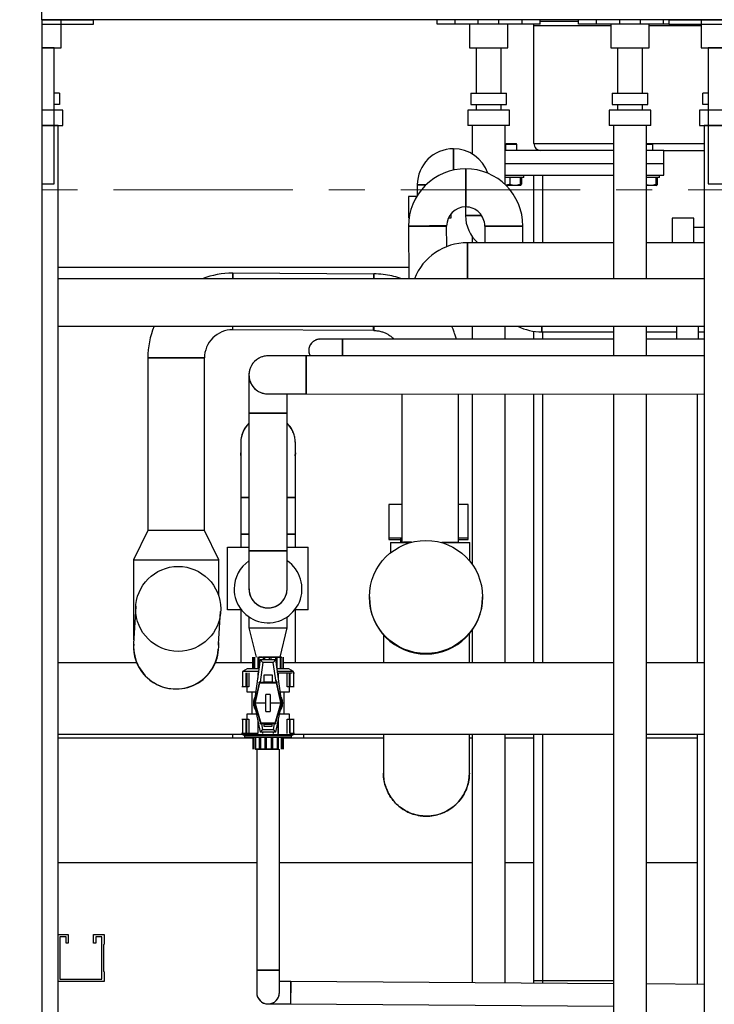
# Model space of a CAD drawing. Header units: millimetres. Extents: x 0 to 841, y 0 to 594.
# Tile 35 of 256: x 29 to 54, y 530 to 565. Entities that reach past the tile are written whole.
import ezdxf

# ---------------------------------------------------------------- set-up
doc = ezdxf.new("R2010")
doc.units = ezdxf.units.MM
doc.linetypes.add('CENTER', pattern=[10.16, 6.35, -1.27, 1.27, -1.27])
doc.layers.add('TRAIT-FORT', color=4, linetype='Continuous', lineweight=25)

msp = doc.modelspace()

# ---------------------------------------------------------------- linework, layer by layer
at = {"color": 7, "linetype": 'CENTER', "lineweight": 18}
msp.add_line((191.251, 559.269), (12.691, 559.269), dxfattribs=at)
at = {"layer": 'TRAIT-FORT', "color": 4, "linetype": 'Continuous', "lineweight": 25}
for p, q in [((29.971, 565.289), (29.971, 567.289)), ((53.971, 565.289), (29.971, 565.289)), ((29.971, 565.289), (29.971, 564.289)), ((30.651, 565.289), (29.971, 565.289)), ((29.971, 565.289), (29.971, 565.129)), ((29.971, 565.289), (31.797, 565.289)), ((29.971, 565.129), (31.797, 565.129)), ((30.651, 564.289), (30.651, 565.289)), ((31.797, 565.129), (31.797, 565.289)), ((43.945, 565.129), (43.945, 565.289)), ((44.585, 565.129), (43.945, 565.129)), ((44.585, 565.129), (44.585, 565.289)), ((45.405, 565.129), (44.585, 565.129)), ((45.091, 565.129), (45.091, 564.289)), ((45.405, 565.129), (45.405, 565.289)), ((46.137, 565.129), (45.405, 565.129)), ((46.137, 565.129), (46.137, 565.289)), ((46.957, 565.129), (46.137, 565.129)), ((46.451, 564.289), (46.451, 565.129)), ((46.957, 565.129), (46.957, 565.289)), ((47.597, 565.129), (46.957, 565.129)), ((47.371, 565.069), (47.371, 565.129)), ((50.091, 565.069), (47.371, 565.069)), ((47.371, 560.909), (47.371, 565.069)), ((47.597, 565.129), (47.597, 565.289)), ((48.945, 565.229), (47.597, 565.229)), ((48.945, 565.129), (48.945, 565.289)), ((49.585, 565.129), (48.945, 565.129)), ((49.585, 565.129), (49.585, 565.289)), ((50.405, 565.129), (49.585, 565.129)), ((50.091, 565.129), (50.091, 564.289)), ((50.405, 565.129), (50.405, 565.289)), ((51.137, 565.129), (50.405, 565.129)), ((51.137, 565.129), (51.137, 565.289)), ((51.957, 565.129), (51.137, 565.129)), ((51.451, 564.289), (51.451, 565.129)), ((53.291, 565.069), (51.451, 565.069)), ((51.957, 565.129), (51.957, 565.289)), ((52.145, 565.129), (51.957, 565.129)), ((52.145, 565.289), (55.797, 565.289)), ((52.145, 565.289), (52.145, 565.129)), ((52.145, 565.129), (55.797, 565.129)), ((53.291, 565.289), (53.291, 564.289)), ((54.651, 565.289), (53.291, 565.289)), ((29.971, 564.289), (30.651, 564.289)), ((30.411, 564.289), (29.971, 564.289)), ((29.971, 564.289), (29.971, 559.489)), ((30.411, 559.489), (30.411, 564.289)), ((45.091, 564.289), (46.451, 564.289)), ((45.331, 564.289), (45.331, 562.693)), ((46.211, 562.693), (46.211, 564.289)), ((50.091, 564.289), (51.451, 564.289)), ((50.331, 564.289), (50.331, 562.693)), ((51.211, 562.693), (51.211, 564.289)), ((53.291, 564.289), (54.651, 564.289)), ((53.531, 564.289), (53.531, 559.489)), ((54.411, 564.289), (53.531, 564.289)), ((30.411, 562.293), (30.411, 562.693)), ((30.601, 562.693), (30.411, 562.693)), ((30.601, 562.693), (30.601, 562.293)), ((45.141, 562.693), (45.141, 562.293)), ((45.141, 562.693), (46.401, 562.693)), ((46.401, 562.293), (46.401, 562.693)), ((50.141, 562.693), (50.141, 562.293)), ((50.141, 562.693), (51.401, 562.693)), ((51.401, 562.293), (51.401, 562.693)), ((53.341, 562.293), (53.341, 562.693)), ((53.531, 562.693), (53.341, 562.693)), ((53.531, 562.693), (53.531, 562.293)), ((30.601, 562.293), (30.411, 562.293)), ((45.141, 562.293), (46.401, 562.293)), ((45.331, 562.293), (45.331, 562.093)), ((46.211, 562.093), (46.211, 562.293)), ((50.141, 562.293), (51.401, 562.293)), ((50.331, 562.293), (50.331, 562.093)), ((51.211, 562.093), (51.211, 562.293)), ((53.531, 562.293), (53.341, 562.293)), ((29.971, 562.093), (29.971, 561.553)), ((30.711, 562.093), (29.971, 562.093)), ((30.711, 561.553), (30.711, 562.093)), ((45.031, 562.093), (45.031, 561.553)), ((46.511, 562.093), (45.031, 562.093)), ((46.511, 561.553), (46.511, 562.093)), ((50.031, 562.093), (50.031, 561.553)), ((51.511, 562.093), (50.031, 562.093)), ((51.511, 561.553), (51.511, 562.093)), ((53.231, 562.093), (53.231, 561.553)), ((54.711, 562.093), (53.231, 562.093)), ((29.971, 561.553), (30.711, 561.553)), ((29.971, 561.553), (29.971, 527.493)), ((30.551, 561.553), (29.971, 561.553)), ((30.551, 527.493), (30.551, 561.553)), ((46.511, 561.553), (45.031, 561.553)), ((45.191, 561.553), (45.191, 560.542)), ((46.351, 559.463), (46.351, 561.553)), ((51.511, 561.553), (50.031, 561.553)), ((50.191, 561.553), (50.191, 556.129)), ((51.351, 556.129), (51.351, 561.553)), ((53.231, 561.553), (54.711, 561.553)), ((53.391, 561.553), (53.391, 527.493)), ((54.551, 561.553), (53.391, 561.553)), ((46.399, 560.909), (46.371, 560.881)), ((46.399, 560.909), (46.371, 560.881)), ((46.371, 560.881), (46.371, 560.669)), ((46.371, 560.881), (46.371, 560.669)), ((46.771, 560.881), (46.371, 560.881)), ((46.399, 560.909), (46.743, 560.909)), ((46.771, 560.881), (46.743, 560.909)), ((46.771, 560.881), (46.743, 560.909)), ((46.771, 560.669), (46.771, 560.881)), ((46.771, 560.669), (46.771, 560.881)), ((47.371, 560.909), (50.191, 560.909)), ((51.351, 560.909), (51.543, 560.909)), ((51.571, 560.881), (51.351, 560.881)), ((51.571, 560.881), (51.543, 560.909)), ((51.571, 560.881), (51.543, 560.909)), ((51.543, 560.909), (53.391, 560.909)), ((51.571, 560.669), (51.571, 560.881)), ((51.571, 560.669), (51.571, 560.881)), ((44.527, 560.727), (44.527, 560.301)), ((44.527, 559.965), (44.527, 560.727)), ((50.191, 560.669), (46.351, 560.669)), ((51.971, 560.669), (51.351, 560.669)), ((51.971, 560.189), (51.971, 560.669)), ((51.971, 560.669), (53.391, 560.669)), ((44.527, 560.301), (44.527, 559.965)), ((50.191, 560.189), (46.351, 560.189)), ((51.971, 560.189), (51.351, 560.189)), ((51.971, 559.789), (51.971, 560.189)), ((44.96, 560.017), (44.96, 559.343)), ((44.96, 558.669), (44.96, 560.017)), ((46.351, 559.789), (50.191, 559.789)), ((47.011, 559.709), (47.011, 559.789)), ((47.011, 559.709), (47.011, 559.789)), ((47.371, 557.403), (47.371, 559.789)), ((47.691, 557.403), (47.691, 559.789)), ((51.351, 559.789), (51.971, 559.789)), ((51.811, 559.709), (51.811, 559.789)), ((51.811, 559.709), (51.811, 559.789)), ((29.971, 559.489), (30.411, 559.489)), ((43.246, 559.449), (43.246, 559.068)), ((43.554, 559.449), (43.246, 559.449)), ((43.25, 559.449), (43.556, 559.449)), ((44.954, 559.449), (44.96, 559.449)), ((47.011, 559.709), (46.351, 559.709)), ((46.894, 559.429), (46.385, 559.429)), ((46.522, 559.709), (46.522, 559.47)), ((46.884, 559.709), (46.884, 559.47)), ((46.894, 559.429), (46.913, 559.441)), ((46.894, 559.429), (46.913, 559.441)), ((46.932, 559.709), (46.932, 559.47)), ((51.811, 559.709), (51.351, 559.709)), ((51.694, 559.429), (51.351, 559.429)), ((51.684, 559.709), (51.684, 559.47)), ((51.694, 559.429), (51.713, 559.441)), ((51.694, 559.429), (51.713, 559.441)), ((51.732, 559.709), (51.732, 559.47)), ((53.531, 559.489), (54.411, 559.489)), ((44.96, 559.343), (44.96, 558.669)), ((42.934, 559.037), (42.934, 558.279)), ((43.227, 559.037), (42.934, 559.037)), ((44.451, 558.279), (44.451, 558.437)), ((44.954, 558.666), (44.954, 558.363)), ((42.934, 558.279), (42.958, 558.279)), ((44.348, 558.279), (44.451, 558.279)), ((45.521, 558.363), (44.954, 558.363)), ((44.954, 558.363), (45.524, 558.363)), ((53.023, 558.27), (52.265, 558.27)), ((52.265, 558.27), (52.265, 557.403)), ((53.023, 557.403), (53.023, 558.27)), ((42.938, 557.995), (44.286, 557.995)), ((42.938, 557.992), (42.947, 556.129)), ((43.246, 557.995), (43.246, 557.994)), ((44.289, 557.266), (44.286, 557.997)), ((45.634, 557.995), (45.634, 557.403)), ((46.982, 557.995), (45.634, 557.995)), ((45.634, 557.995), (46.982, 557.995)), ((46.982, 557.403), (46.982, 557.995)), ((53.391, 557.937), (53.023, 557.937)), ((50.191, 557.403), (45.022, 557.403)), ((45.022, 556.129), (45.022, 557.403)), ((45.022, 557.403), (45.022, 556.129)), ((45.191, 557.622), (45.191, 557.403)), ((53.391, 557.403), (51.351, 557.403)), ((42.945, 556.529), (30.551, 556.529)), ((36.722, 556.129), (36.722, 556.329)), ((41.712, 556.294), (36.728, 556.322)), ((41.706, 556.301), (41.706, 556.129)), ((53.391, 556.129), (30.551, 556.129)), ((30.551, 554.449), (53.391, 554.449)), ((36.717, 554.336), (41.701, 554.308)), ((36.722, 554.329), (36.722, 554.449)), ((41.706, 554.449), (41.706, 554.301)), ((45.191, 554.449), (45.191, 553.993)), ((46.351, 553.993), (46.351, 554.449)), ((47.371, 553.993), (47.371, 554.275)), ((47.656, 554.449), (47.656, 554.255)), ((47.656, 554.255), (47.656, 554.449)), ((47.656, 554.255), (50.191, 554.255)), ((47.691, 553.993), (47.691, 554.255)), ((50.191, 554.449), (50.191, 553.404)), ((51.351, 553.403), (51.351, 554.449)), ((51.351, 554.255), (52.415, 554.255)), ((52.415, 554.449), (52.415, 553.993)), ((53.174, 554.449), (53.174, 553.993)), ((53.174, 554.255), (53.391, 554.255)), ((40.61, 553.993), (39.809, 553.993)), ((50.191, 553.993), (40.609, 553.993)), ((40.609, 553.993), (40.609, 553.404)), ((40.609, 553.404), (40.609, 553.988)), ((53.391, 553.993), (51.351, 553.993)), ((33.722, 553.329), (33.722, 547.232)), ((33.722, 553.329), (35.722, 553.329)), ((35.722, 553.329), (33.722, 553.329)), ((35.722, 547.232), (35.722, 553.329)), ((39.319, 553.404), (37.971, 553.404)), ((53.391, 553.403), (39.319, 553.404)), ((39.319, 552.73), (39.319, 553.404)), ((37.297, 552.73), (37.297, 551.382)), ((39.319, 552.057), (39.319, 552.73)), ((37.971, 552.056), (39.318, 552.056)), ((38.645, 551.381), (38.645, 552.056)), ((39.319, 552.056), (53.391, 552.055)), ((42.706, 552.055), (42.706, 546.815)), ((44.706, 546.801), (44.706, 552.055)), ((45.191, 552.055), (45.191, 546.032)), ((46.351, 542.549), (46.351, 552.055)), ((47.371, 542.549), (47.371, 552.055)), ((47.691, 542.549), (47.691, 552.055)), ((50.191, 552.055), (50.191, 527.689)), ((51.351, 527.689), (51.351, 552.055)), ((53.151, 542.549), (53.151, 552.055)), ((37.297, 551.382), (37.297, 546.514)), ((38.645, 551.382), (37.297, 551.382)), ((37.299, 551.382), (38.644, 551.382)), ((38.645, 546.514), (38.645, 551.382)), ((37.005, 550.33), (37.005, 548.397)), ((38.937, 548.398), (38.937, 550.33)), ((37.005, 549.97), (37.009, 549.88)), ((38.937, 549.97), (38.928, 549.869)), ((38.931, 549.869), (38.937, 549.97)), ((37.005, 548.398), (37.005, 547.098)), ((37.297, 548.398), (37.005, 548.398)), ((37.007, 548.398), (37.297, 548.398)), ((38.937, 548.398), (38.645, 548.398)), ((38.645, 548.398), (38.937, 548.398)), ((38.937, 547.098), (38.937, 548.398)), ((42.244, 548.153), (42.244, 546.953)), ((42.706, 548.153), (42.244, 548.153)), ((45.044, 548.153), (44.706, 548.153)), ((45.044, 546.953), (45.044, 548.153)), ((33.722, 547.232), (33.219, 546.198)), ((35.722, 547.232), (33.722, 547.232)), ((36.225, 546.198), (35.722, 547.232)), ((37.005, 547.098), (37.005, 547.098)), ((37.005, 547.098), (37.005, 546.645)), ((37.297, 547.098), (37.005, 547.098)), ((37.005, 547.098), (37.297, 547.098)), ((38.933, 547.098), (38.645, 547.098)), ((38.645, 547.098), (38.937, 547.098)), ((38.937, 546.645), (38.937, 547.098)), ((42.244, 546.953), (42.244, 546.914)), ((42.706, 546.953), (42.244, 546.953)), ((42.244, 546.914), (42.656, 546.914)), ((42.655, 546.953), (42.657, 546.801)), ((42.655, 546.914), (42.657, 546.801)), ((45.044, 546.953), (44.706, 546.953)), ((44.706, 546.914), (45.044, 546.914)), ((45.044, 546.914), (45.044, 546.953)), ((36.532, 544.426), (36.532, 546.645)), ((36.532, 546.645), (37.297, 546.645)), ((38.645, 546.645), (39.395, 546.645)), ((39.395, 544.426), (39.395, 546.645)), ((42.306, 546.801), (42.306, 546.442)), ((42.306, 546.801), (42.998, 546.801)), ((42.669, 546.815), (42.669, 546.801)), ((44.113, 546.801), (45.106, 546.801)), ((44.364, 546.801), (44.34, 546.801)), ((45.106, 546.143), (45.106, 546.801)), ((37.297, 546.514), (37.297, 545.166)), ((37.297, 546.514), (38.645, 546.514)), ((38.645, 545.166), (38.645, 546.514)), ((33.219, 546.198), (33.219, 543.364)), ((33.219, 546.198), (36.225, 546.198)), ((36.225, 544.917), (36.225, 546.198)), ((41.555, 544.88), (41.555, 544.863)), ((45.555, 544.863), (45.555, 544.88)), ((33.295, 544.552), (33.21, 543.224)), ((36.221, 543.208), (36.295, 544.36)), ((37.026, 544.426), (36.532, 544.426)), ((37.005, 544.426), (37.005, 542.549)), ((37.297, 544.173), (37.297, 543.79)), ((38.645, 543.79), (38.645, 544.173)), ((39.395, 544.426), (38.915, 544.426)), ((38.937, 542.549), (38.937, 544.426)), ((37.297, 543.79), (37.545, 542.756)), ((37.297, 543.79), (38.645, 543.79)), ((38.397, 542.756), (38.645, 543.79)), ((42.051, 543.546), (42.051, 542.549)), ((45.091, 542.549), (45.091, 543.581)), ((45.191, 543.711), (45.191, 542.549)), ((36.225, 543.129), (36.225, 543.274)), ((37.428, 542.756), (37.428, 542.333)), ((37.428, 542.756), (37.428, 542.333)), ((37.428, 542.756), (37.428, 542.333)), ((37.428, 542.756), (37.428, 542.333)), ((37.428, 542.756), (37.428, 542.333)), ((37.428, 542.756), (37.428, 542.333)), ((37.428, 542.756), (37.428, 542.333)), ((37.428, 542.756), (37.428, 542.333)), ((37.428, 542.756), (37.428, 542.333)), ((37.428, 542.756), (37.428, 542.333)), ((37.428, 542.756), (37.428, 542.333)), ((37.428, 542.756), (37.428, 542.333)), ((37.428, 542.756), (37.428, 542.333)), ((37.428, 542.756), (37.428, 542.333)), ((37.431, 542.333), (37.431, 542.756)), ((37.474, 542.756), (37.474, 542.333)), ((37.501, 542.333), (37.501, 542.756)), ((37.607, 542.756), (37.623, 542.756)), ((37.607, 542.756), (37.607, 542.333)), ((37.622, 542.756), (37.607, 542.756)), ((37.646, 542.756), (37.801, 542.756)), ((37.652, 542.756), (37.684, 542.756)), ((37.779, 542.756), (37.652, 542.756)), ((37.652, 542.333), (37.652, 542.756)), ((37.801, 542.756), (37.858, 542.756)), ((37.802, 542.756), (37.802, 542.663)), ((38.026, 542.756), (37.802, 542.756)), ((37.858, 542.756), (37.873, 542.756)), ((37.858, 542.663), (37.858, 542.756)), ((38.083, 542.756), (37.858, 542.756)), ((37.873, 542.756), (38.011, 542.756)), ((38.011, 542.756), (38.026, 542.756)), ((38.026, 542.756), (38.084, 542.756)), ((38.026, 542.663), (38.026, 542.756)), ((38.083, 542.663), (38.083, 542.756)), ((38.084, 542.756), (38.243, 542.756)), ((38.241, 542.756), (38.097, 542.756)), ((38.241, 542.663), (38.241, 542.756)), ((38.289, 542.756), (38.257, 542.756)), ((38.44, 542.756), (38.257, 542.756)), ((38.44, 542.756), (38.263, 542.756)), ((38.286, 542.756), (38.404, 542.756)), ((38.289, 542.333), (38.289, 542.756)), ((38.32, 542.756), (38.456, 542.756)), ((38.409, 542.756), (38.323, 542.756)), ((38.409, 542.333), (38.409, 542.756)), ((38.44, 542.333), (38.44, 542.756)), ((38.501, 542.333), (38.501, 542.756)), ((38.51, 542.333), (38.51, 542.756)), ((38.513, 542.333), (38.513, 542.756)), ((38.513, 542.333), (38.513, 542.756)), ((38.513, 542.333), (38.513, 542.756)), ((38.513, 542.333), (38.513, 542.756)), ((38.513, 542.333), (38.513, 542.756)), ((38.513, 542.333), (38.513, 542.756)), ((38.513, 542.333), (38.513, 542.756)), ((38.513, 542.333), (38.513, 542.756)), ((38.513, 542.333), (38.513, 542.756)), ((38.513, 542.333), (38.513, 542.756)), ((38.513, 542.333), (38.513, 542.756)), ((38.513, 542.333), (38.513, 542.756)), ((38.513, 542.333), (38.513, 542.756)), ((38.513, 542.333), (38.513, 542.756)), ((33.323, 542.549), (30.551, 542.549)), ((33.323, 542.549), (30.551, 542.549)), ((37.428, 542.549), (36.109, 542.549)), ((37.428, 542.549), (36.109, 542.549)), ((37.697, 542.663), (37.48, 541.129)), ((37.785, 542.561), (37.688, 541.87)), ((37.697, 542.663), (37.785, 542.561)), ((37.697, 542.663), (38.244, 542.663)), ((38.156, 542.561), (37.785, 542.561)), ((38.156, 542.561), (38.244, 542.663)), ((38.254, 541.87), (38.156, 542.561)), ((38.461, 541.129), (38.244, 542.663)), ((50.191, 542.549), (38.513, 542.549)), ((50.191, 542.549), (38.513, 542.549)), ((53.391, 542.549), (51.351, 542.549)), ((53.391, 542.549), (51.351, 542.549)), ((37.23, 542.333), (37.071, 542.241)), ((37.071, 542.241), (37.071, 542.2)), ((37.637, 542.241), (37.071, 542.241)), ((37.076, 541.698), (37.076, 542.2)), ((37.191, 542.2), (37.191, 541.698)), ((37.215, 542.2), (37.215, 541.698)), ((37.652, 542.333), (37.23, 542.333)), ((37.303, 541.698), (37.303, 542.2)), ((37.604, 542.2), (37.631, 542.2)), ((37.604, 542.2), (37.604, 542.005)), ((37.624, 542.2), (37.624, 542.152)), ((37.828, 542.121), (38.113, 542.121)), ((37.828, 541.87), (37.828, 542.121)), ((38.113, 542.121), (38.113, 541.87)), ((38.711, 542.333), (38.289, 542.333)), ((38.87, 542.241), (38.304, 542.241)), ((38.317, 542.152), (38.317, 542.2)), ((38.337, 542.005), (38.337, 542.2)), ((38.337, 542.2), (38.825, 542.2)), ((38.638, 542.2), (38.638, 541.698)), ((38.87, 542.241), (38.711, 542.333)), ((38.726, 541.698), (38.726, 542.2)), ((38.75, 541.698), (38.75, 542.2)), ((38.865, 542.2), (38.865, 541.698)), ((38.87, 542.2), (38.87, 542.241)), ((38.885, 542.2), (38.904, 542.2)), ((37.296, 541.698), (37.049, 541.698)), ((37.216, 541.695), (37.216, 541.526)), ((37.652, 541.847), (37.504, 541.13)), ((37.658, 541.847), (37.517, 541.19)), ((37.667, 541.843), (37.517, 541.145)), ((37.653, 541.847), (37.652, 541.847)), ((37.653, 541.847), (37.656, 541.87)), ((37.659, 541.847), (37.653, 541.847)), ((37.688, 541.87), (37.656, 541.87)), ((38.282, 541.847), (37.659, 541.847)), ((37.659, 541.847), (37.667, 541.843)), ((37.667, 541.843), (38.274, 541.843)), ((37.688, 541.87), (37.828, 541.87)), ((38.113, 541.87), (37.828, 541.87)), ((37.828, 541.858), (37.828, 541.87)), ((37.828, 541.858), (38.113, 541.858)), ((38.113, 541.87), (38.113, 541.858)), ((38.113, 541.87), (38.254, 541.87)), ((38.279, 541.87), (38.254, 541.87)), ((38.277, 541.903), (38.272, 541.899)), ((38.272, 541.899), (38.279, 541.87)), ((38.279, 541.87), (38.273, 541.9)), ((38.274, 541.843), (38.282, 541.847)), ((38.424, 541.145), (38.274, 541.843)), ((38.284, 541.87), (38.277, 541.903)), ((38.284, 541.87), (38.279, 541.87)), ((38.279, 541.87), (38.279, 541.87)), ((38.282, 541.858), (38.284, 541.847)), ((38.284, 541.847), (38.282, 541.858)), ((38.282, 541.858), (38.287, 541.858)), ((38.284, 541.847), (38.282, 541.847)), ((38.424, 541.19), (38.283, 541.847)), ((38.284, 541.87), (38.285, 541.87)), ((38.284, 541.847), (38.284, 541.847)), ((38.285, 541.87), (38.287, 541.858)), ((38.437, 541.13), (38.287, 541.858)), ((38.725, 541.526), (38.725, 541.695)), ((37.216, 541.526), (37.536, 541.526)), ((37.415, 540.732), (37.415, 541.526)), ((38.05, 541.427), (37.891, 541.427)), ((37.891, 540.831), (37.891, 541.427)), ((38.05, 541.427), (38.05, 540.831)), ((38.405, 541.526), (38.725, 541.526)), ((38.526, 541.526), (38.526, 540.732)), ((37.504, 541.13), (37.48, 541.129)), ((37.48, 541.129), (37.697, 540.097)), ((37.504, 541.13), (37.504, 541.129)), ((37.504, 541.129), (37.703, 540.41)), ((37.517, 541.129), (37.504, 541.129)), ((37.517, 541.19), (37.517, 541.145)), ((37.517, 541.129), (37.517, 541.145)), ((37.891, 541.129), (37.517, 541.129)), ((37.517, 541.117), (37.517, 541.129)), ((37.517, 541.117), (37.719, 540.415)), ((37.517, 541.117), (37.517, 541.083)), ((37.517, 541.083), (37.711, 540.411)), ((38.424, 541.129), (38.05, 541.129)), ((38.222, 540.415), (38.424, 541.117)), ((38.231, 540.411), (38.424, 541.083)), ((38.239, 540.41), (38.437, 541.129)), ((38.244, 540.097), (38.461, 541.129)), ((38.424, 541.145), (38.424, 541.19)), ((38.424, 541.129), (38.424, 541.145)), ((38.424, 541.129), (38.424, 541.117)), ((38.424, 541.129), (38.437, 541.129)), ((38.424, 541.117), (38.424, 541.083)), ((38.461, 541.129), (38.437, 541.13)), ((38.437, 541.13), (38.437, 541.129)), ((37.216, 540.732), (37.216, 540.563)), ((37.563, 540.732), (37.216, 540.732)), ((37.891, 540.831), (38.05, 540.831)), ((38.725, 540.732), (38.378, 540.732)), ((38.725, 540.563), (38.725, 540.732)), ((37.076, 540.057), (37.076, 540.56)), ((37.191, 540.56), (37.191, 540.057)), ((37.215, 540.057), (37.215, 540.56)), ((37.303, 540.057), (37.303, 540.56)), ((37.604, 540.539), (37.604, 540.057)), ((37.624, 540.057), (37.624, 540.441)), ((37.703, 540.41), (37.703, 540.411)), ((37.708, 540.388), (37.703, 540.411)), ((37.711, 540.411), (37.703, 540.411)), ((37.708, 540.388), (37.74, 540.388)), ((37.719, 540.415), (37.711, 540.411)), ((37.711, 540.411), (38.23, 540.411)), ((38.222, 540.415), (37.719, 540.415)), ((37.838, 540.388), (37.74, 540.388)), ((37.74, 540.388), (37.78, 540.199)), ((37.838, 540.399), (38.103, 540.399)), ((37.838, 540.388), (37.838, 540.399)), ((37.838, 540.385), (37.838, 540.388)), ((37.838, 540.295), (37.838, 540.385)), ((37.838, 540.385), (38.103, 540.385)), ((38.103, 540.295), (37.838, 540.295)), ((38.103, 540.399), (38.103, 540.388)), ((38.103, 540.388), (38.103, 540.385)), ((38.201, 540.388), (38.103, 540.388)), ((38.103, 540.385), (38.103, 540.295)), ((38.162, 540.199), (38.201, 540.388)), ((38.201, 540.388), (38.233, 540.388)), ((38.23, 540.411), (38.222, 540.415)), ((38.238, 540.411), (38.23, 540.411)), ((38.238, 540.411), (38.233, 540.388)), ((38.238, 540.411), (38.239, 540.41)), ((38.317, 540.441), (38.317, 540.057)), ((38.337, 540.057), (38.337, 540.539)), ((38.638, 540.56), (38.638, 540.057)), ((38.645, 540.56), (38.892, 540.56)), ((38.726, 540.56), (38.726, 540.057)), ((38.75, 540.057), (38.75, 540.56)), ((38.865, 540.56), (38.865, 540.057)), ((30.551, 540.029), (37.071, 540.029)), ((30.551, 540.029), (37.071, 540.029)), ((36.711, 540.029), (36.711, 539.889)), ((36.711, 540.029), (36.711, 539.889)), ((37.191, 540.057), (37.037, 540.057)), ((37.071, 540.057), (37.071, 540.017)), ((37.071, 540.017), (37.15, 539.971)), ((37.071, 540.017), (37.971, 540.017)), ((37.604, 540.057), (37.116, 540.057)), ((37.971, 539.971), (37.145, 539.971)), ((37.78, 540.199), (37.697, 540.097)), ((38.244, 540.097), (37.697, 540.097)), ((37.775, 540.097), (37.775, 540.057)), ((37.78, 540.199), (38.162, 540.199)), ((37.785, 540.057), (37.785, 540.097)), ((37.971, 540.017), (38.87, 540.017)), ((38.796, 539.971), (37.971, 539.971)), ((38.157, 540.097), (38.157, 540.057)), ((38.244, 540.097), (38.162, 540.199)), ((38.166, 540.057), (38.166, 540.097)), ((38.337, 540.057), (38.31, 540.057)), ((38.792, 539.971), (38.87, 540.017)), ((38.87, 540.017), (38.87, 540.057)), ((38.87, 540.029), (50.191, 540.029)), ((38.87, 540.029), (50.191, 540.029)), ((39.231, 539.889), (39.231, 540.029)), ((39.231, 539.889), (39.231, 540.029)), ((42.051, 540.029), (42.051, 538.649)), ((45.091, 538.649), (45.091, 540.029)), ((45.191, 540.029), (45.191, 531.242)), ((46.351, 531.234), (46.351, 540.029)), ((47.371, 531.309), (47.371, 540.029)), ((47.691, 531.309), (47.691, 540.029)), ((51.351, 540.029), (53.391, 540.029)), ((51.351, 540.029), (53.391, 540.029)), ((53.151, 531.184), (53.151, 540.029)), ((37.428, 539.889), (30.551, 539.889)), ((37.428, 539.889), (30.551, 539.889)), ((37.151, 539.925), (37.971, 539.925)), ((37.428, 539.925), (37.428, 539.502)), ((37.428, 539.925), (37.428, 539.502)), ((37.428, 539.925), (37.428, 539.502)), ((37.428, 539.925), (37.428, 539.502)), ((37.428, 539.925), (37.428, 539.502)), ((37.428, 539.925), (37.428, 539.502)), ((37.428, 539.925), (37.428, 539.502)), ((37.428, 539.925), (37.428, 539.502)), ((37.428, 539.925), (37.428, 539.502)), ((37.428, 539.925), (37.428, 539.502)), ((37.428, 539.925), (37.428, 539.502)), ((37.428, 539.925), (37.428, 539.502)), ((37.428, 539.925), (37.428, 539.502)), ((37.428, 539.925), (37.428, 539.502)), ((37.431, 539.925), (37.431, 539.502)), ((37.44, 539.925), (37.44, 539.502)), ((37.501, 539.925), (37.501, 539.502)), ((37.533, 539.925), (37.533, 539.502)), ((37.652, 539.925), (37.652, 539.502)), ((37.701, 539.925), (37.701, 539.502)), ((37.858, 539.925), (37.858, 539.502)), ((37.915, 539.502), (37.915, 539.925)), ((37.971, 539.925), (38.791, 539.925)), ((38.083, 539.925), (38.083, 539.502)), ((38.14, 539.502), (38.14, 539.925)), ((38.289, 539.925), (38.289, 539.502)), ((38.335, 539.502), (38.335, 539.925)), ((38.44, 539.925), (38.44, 539.502)), ((38.467, 539.502), (38.467, 539.925)), ((38.51, 539.925), (38.51, 539.502)), ((38.513, 539.502), (38.513, 539.925)), ((38.513, 539.502), (38.513, 539.925)), ((38.513, 539.502), (38.513, 539.925)), ((38.513, 539.502), (38.513, 539.925)), ((38.513, 539.502), (38.513, 539.925)), ((38.513, 539.502), (38.513, 539.925)), ((38.513, 539.502), (38.513, 539.925)), ((38.513, 539.502), (38.513, 539.925)), ((38.513, 539.502), (38.513, 539.925)), ((38.513, 539.502), (38.513, 539.925)), ((38.513, 539.502), (38.513, 539.925)), ((38.513, 539.502), (38.513, 539.925)), ((38.513, 539.502), (38.513, 539.925)), ((38.513, 539.502), (38.513, 539.925)), ((42.051, 539.889), (38.513, 539.889)), ((42.051, 539.889), (38.513, 539.889)), ((45.191, 539.889), (45.091, 539.889)), ((45.191, 539.889), (45.091, 539.889)), ((47.371, 539.889), (46.351, 539.889)), ((47.371, 539.889), (46.351, 539.889)), ((53.151, 539.889), (51.351, 539.889)), ((53.151, 539.889), (51.351, 539.889)), ((37.701, 539.502), (37.517, 539.502)), ((37.533, 539.502), (37.701, 539.502)), ((37.571, 539.502), (37.571, 531.689)), ((37.652, 539.502), (37.684, 539.502)), ((37.857, 539.502), (37.698, 539.502)), ((37.701, 539.502), (37.843, 539.502)), ((37.915, 539.502), (37.857, 539.502)), ((37.858, 539.502), (38.083, 539.502)), ((37.93, 539.502), (37.915, 539.502)), ((37.915, 539.502), (38.14, 539.502)), ((37.93, 539.502), (37.916, 539.502)), ((38.068, 539.502), (37.93, 539.502)), ((38.083, 539.502), (38.068, 539.502)), ((38.14, 539.502), (38.083, 539.502)), ((38.295, 539.502), (38.14, 539.502)), ((38.156, 539.502), (38.289, 539.502)), ((38.289, 539.502), (38.257, 539.502)), ((38.304, 539.502), (38.335, 539.502)), ((38.335, 539.502), (38.318, 539.502)), ((38.371, 531.689), (38.371, 539.502)), ((42.051, 538.649), (42.051, 538.649)), ((42.051, 538.649), (42.051, 538.649)), ((45.091, 538.649), (45.091, 538.649)), ((45.091, 538.649), (45.091, 538.649)), ((30.551, 535.489), (37.571, 535.489)), ((30.551, 535.489), (37.571, 535.489)), ((38.371, 535.489), (45.191, 535.489)), ((38.371, 535.489), (45.191, 535.489)), ((46.351, 535.489), (47.371, 535.489)), ((46.351, 535.489), (47.371, 535.489)), ((51.351, 535.489), (53.151, 535.489)), ((51.351, 535.489), (53.151, 535.489)), ((30.551, 532.941), (30.907, 532.941)), ((30.827, 532.861), (30.607, 532.861)), ((30.607, 532.861), (30.607, 531.369)), ((30.827, 532.641), (30.827, 532.861)), ((30.907, 532.641), (30.827, 532.641)), ((30.907, 532.941), (30.907, 532.641)), ((31.799, 532.641), (31.799, 532.941)), ((31.799, 532.941), (32.179, 532.941)), ((31.879, 532.641), (31.799, 532.641)), ((32.099, 532.861), (31.879, 532.861)), ((31.879, 532.861), (31.879, 532.641)), ((32.099, 531.369), (32.099, 532.861)), ((32.179, 532.941), (32.179, 532.601)), ((32.179, 532.601), (32.155, 532.577)), ((32.155, 532.577), (32.155, 531.653)), ((32.155, 531.653), (32.179, 531.629)), ((32.179, 531.629), (32.179, 531.289)), ((37.571, 531.69), (37.571, 530.889)), ((37.571, 531.689), (38.371, 531.689)), ((37.971, 531.689), (37.576, 531.689)), ((38.371, 530.889), (38.371, 531.689)), ((32.179, 531.289), (30.551, 531.289)), ((30.607, 531.369), (32.099, 531.369)), ((38.771, 531.289), (38.371, 531.289)), ((38.771, 530.889), (38.771, 531.284)), ((50.191, 531.206), (38.773, 531.289)), ((47.691, 531.309), (47.371, 531.309)), ((47.371, 531.226), (47.371, 531.309)), ((50.191, 531.309), (47.691, 531.309)), ((47.691, 531.224), (47.691, 531.309)), ((53.391, 531.182), (51.351, 531.197)), ((37.971, 530.489), (38.77, 530.489)), ((38.769, 530.489), (50.191, 530.406))]:
    msp.add_line(p, q, dxfattribs=at)
at = {"layer": 'TRAIT-FORT', "color": 4, "linetype": 'Continuous', "lineweight": 25, "flags": 128}
for points in [[(44.286, 557.999), (44.278, 557.999), (44.257, 557.999), (44.222, 557.998), (44.174, 557.998), (44.114, 557.998), (44.043, 557.998), (43.963, 557.997), (43.875, 557.997), (43.782, 557.996), (43.685, 557.996), (43.587, 557.995), (43.489, 557.995), (43.394, 557.994), (43.303, 557.994), (43.219, 557.994), (43.144, 557.993), (43.078, 557.993), (43.024, 557.993), (42.982, 557.992), (42.954, 557.992), (42.939, 557.992), (42.938, 557.992)], [(36.728, 556.322), (36.728, 556.314), (36.728, 556.293), (36.727, 556.257), (36.727, 556.208), (36.727, 556.146), (36.727, 556.129)], [(41.711, 556.129), (41.711, 556.18), (41.712, 556.23), (41.712, 556.265), (41.712, 556.287), (41.712, 556.294)], [(36.717, 554.449), (36.717, 554.4), (36.717, 554.365), (36.717, 554.343), (36.717, 554.336)], [(41.701, 554.308), (41.701, 554.315), (41.701, 554.337), (41.701, 554.373), (41.701, 554.422), (41.702, 554.449)], [(39.319, 553.404), (39.319, 553.402), (39.319, 553.387), (39.319, 553.359), (39.319, 553.317), (39.319, 553.263), (39.319, 553.197), (39.319, 553.122), (39.319, 553.038), (39.319, 552.947), (39.319, 552.852), (39.319, 552.754), (39.319, 552.656), (39.319, 552.559), (39.319, 552.466), (39.319, 552.378), (39.319, 552.298), (39.319, 552.228), (39.319, 552.167), (39.319, 552.119), (39.319, 552.084), (39.319, 552.063), (39.319, 552.056)], [(38.773, 531.289), (38.773, 531.282), (38.773, 531.261), (38.773, 531.226), (38.773, 531.179), (38.772, 531.121), (38.772, 531.056), (38.771, 530.984), (38.771, 530.908), (38.77, 530.832), (38.77, 530.759), (38.769, 530.689), (38.769, 530.627), (38.768, 530.575), (38.768, 530.534), (38.768, 530.506), (38.768, 530.491), (38.768, 530.489)]]:
    msp.add_lwpolyline(points, dxfattribs=at)
at = {"layer": 'TRAIT-FORT', "color": 4, "linetype": 'Continuous', "lineweight": 25}
for centre, radius in [((43.555, 544.88), 2), ((34.795, 544.456), 1.503)]:
    msp.add_circle(centre, radius, dxfattribs=at)
for centre, radius, start, end in [((47.611, 560.909), 0.24, 179.9982, 270.0018), ((47.611, 560.909), 0.24, 179.9997, 270.0003), ((44.527, 559.449), 1.278, 90.0002, 179.9998), ((44.527, 559.449), 1.278, 18.8319, 89.9997), ((44.96, 557.995), 2.022, 89.9995, 180.0017), ((44.96, 557.995), 2.022, 359.9999, 89.9994), ((44.96, 557.995), 0.674, 90.0034, 179.9998), ((44.96, 557.995), 0.674, 359.9917, 90.0027), ((46.231, 558.363), 1.278, 179.9998, 228.7047), ((45.022, 555.381), 2.022, 90.0017, 158.2843), ((36.722, 553.329), 3, 90.0002, 111.0006), ((36.722, 553.329), 3, 158.0631, 180.0008), ((36.722, 553.329), 1, 89.9958, 180.0003), ((47.656, 556.277), 2.022, 244.6834, 269.9985), ((39.809, 553.593), 0.4, 89.9994, 208.2176), ((37.971, 552.73), 0.674, 89.9999, 270.0001), ((37.971, 550.33), 0.966, 134.2436, 180.0005), ((37.971, 550.33), 0.966, 359.9998, 45.7561), ((42.94, 549.26), 2.459, 263.6688, 271.3529), ((43.097, 532.794), 14.021, 90.2074, 91.7499), ((44.247, 381.56), 165.241, 89.84078, 90.04728), ((37.971, 545.166), 1.2, 179.9998, 55.8289), ((37.971, 545.166), 1.2, 124.171, 180.0001), ((37.971, 545.166), 0.674, 180, 0), ((37.971, 545.166), 0.674, 179.9999, 0.0001), ((43.555, 544.863), 2, 180.0015, 270.0013), ((43.556, 544.863), 2, 269.9986, 359.9984), ((34.71, 543.129), 1.503, 176.359, 356.3375), ((34.722, 543.129), 1.503, 176.9342, 3.6921), ((36.961, 539.925), 0.19, 359.9967, 14.0993), ((38.98, 539.925), 0.19, 165.9007, 180.0033), ((37.971, 530.889), 0.4, 180.0001, 359.9999)]:
    msp.add_arc(centre, radius, start, end, dxfattribs=at)
for points, knots in [([(46.522, 559.47), (46.495, 559.46), (46.445, 559.444), (46.392, 559.441), (46.367, 559.44)], [0, 0, 0, 0, 0.538903, 1, 1, 1, 1]), ([(46.522, 559.47), (46.495, 559.46), (46.445, 559.444), (46.392, 559.441), (46.367, 559.44)], [0, 0, 0, 0, 0.538903, 1, 1, 1, 1]), ([(46.522, 559.47), (46.553, 559.461), (46.617, 559.443), (46.711, 559.437), (46.801, 559.446), (46.856, 559.462), (46.884, 559.47)], [0, 0, 0, 0, 0.265079, 0.534842, 0.764864, 1, 1, 1, 1]), ([(46.522, 559.47), (46.553, 559.461), (46.617, 559.443), (46.711, 559.437), (46.801, 559.446), (46.856, 559.462), (46.884, 559.47)], [0, 0, 0, 0, 0.265079, 0.534842, 0.764864, 1, 1, 1, 1]), ([(46.932, 559.47), (46.928, 559.457), (46.923, 559.439), (46.897, 559.44), (46.89, 559.456), (46.885, 559.466), (46.884, 559.47)], [0, 0, 0, 0, 0.429185, 0.585269, 0.853463, 1, 1, 1, 1]), ([(46.932, 559.47), (46.928, 559.457), (46.923, 559.439), (46.897, 559.44), (46.89, 559.456), (46.885, 559.466), (46.884, 559.47)], [0, 0, 0, 0, 0.429185, 0.585269, 0.853463, 1, 1, 1, 1]), ([(51.351, 559.463), (51.372, 559.457), (51.426, 559.442), (51.511, 559.437), (51.601, 559.446), (51.656, 559.462), (51.684, 559.47)], [0, 0, 0, 0, 0.201415, 0.494547, 0.744494, 1, 1, 1, 1]), ([(51.351, 559.463), (51.372, 559.457), (51.426, 559.442), (51.511, 559.437), (51.601, 559.446), (51.656, 559.462), (51.684, 559.47)], [0, 0, 0, 0, 0.201415, 0.494547, 0.744494, 1, 1, 1, 1]), ([(51.732, 559.47), (51.728, 559.457), (51.723, 559.439), (51.697, 559.44), (51.69, 559.456), (51.685, 559.466), (51.684, 559.47)], [0, 0, 0, 0, 0.429185, 0.585269, 0.853463, 1, 1, 1, 1]), ([(51.732, 559.47), (51.728, 559.457), (51.723, 559.439), (51.697, 559.44), (51.69, 559.456), (51.685, 559.466), (51.684, 559.47)], [0, 0, 0, 0, 0.429185, 0.585269, 0.853463, 1, 1, 1, 1]), ([(42.699, 556.129), (42.677, 556.138), (42.565, 556.181), (42.345, 556.236), (42.036, 556.291), (41.819, 556.298), (41.706, 556.301)], [0, 0, 0, 0, 0.070479, 0.357335, 0.667177, 1, 1, 1, 1]), ([(41.706, 554.301), (41.757, 554.299), (41.855, 554.294), (41.99, 554.263), (42.106, 554.22), (42.211, 554.167), (42.303, 554.106), (42.376, 554.046), (42.413, 554.008), (42.427, 553.993)], [0, 0, 0, 0, 0.189975, 0.361614, 0.514891, 0.649812, 0.801082, 0.922497, 1, 1, 1, 1]), ([(44.625, 553.993), (44.62, 554.015), (44.604, 554.085), (44.568, 554.202), (44.526, 554.333), (44.49, 554.414), (44.474, 554.449)], [0, 0, 0, 0, 0.143962, 0.44556, 0.759119, 1, 1, 1, 1]), ([(39.81, 553.988), (39.794, 553.989), (39.734, 553.994), (39.631, 553.957), (39.52, 553.88), (39.441, 553.767), (39.412, 553.666), (39.41, 553.607), (39.409, 553.593)], [0, 0, 0, 0, 0.07483, 0.289321, 0.503805, 0.718295, 0.932789, 1, 1, 1, 1]), ([(39.409, 553.593), (39.412, 553.547), (39.416, 553.479), (39.452, 553.422), (39.463, 553.404)], [0, 0, 0, 0, 0.674391, 1, 1, 1, 1]), ([(37.971, 553.404), (37.933, 553.402), (37.857, 553.398), (37.747, 553.369), (37.643, 553.322), (37.548, 553.259), (37.465, 553.18), (37.397, 553.089), (37.344, 552.988), (37.306, 552.868), (37.292, 552.742), (37.303, 552.616), (37.331, 552.506), (37.378, 552.402), (37.441, 552.307), (37.52, 552.224), (37.611, 552.156), (37.713, 552.103), (37.821, 552.07), (37.909, 552.055), (37.959, 552.057), (37.971, 552.058)], [0, 0, 0, 0, 0.052911, 0.10736, 0.160271, 0.214719, 0.267631, 0.322078, 0.37499, 0.429437, 0.499806, 0.55272, 0.607166, 0.660079, 0.714526, 0.767439, 0.821884, 0.874798, 0.929245, 0.982158, 1, 1, 1, 1]), ([(37.297, 551.017), (37.281, 551.003), (37.224, 550.952), (37.149, 550.845), (37.073, 550.7), (37.025, 550.544), (37.003, 550.418), (37.007, 550.347), (37.008, 550.329)], [0, 0, 0, 0, 0.082421, 0.297377, 0.506271, 0.721226, 0.930123, 1, 1, 1, 1]), ([(38.937, 550.33), (38.934, 550.383), (38.929, 550.492), (38.887, 550.649), (38.82, 550.799), (38.739, 550.924), (38.672, 550.99), (38.645, 551.018)], [0, 0, 0, 0, 0.20893, 0.423913, 0.63284, 0.847825, 1, 1, 1, 1]), ([(37.011, 549.88), (37.009, 549.892), (37.004, 549.922), (37.006, 549.952), (37.008, 549.97)], [0, 0, 0, 0, 0.410447, 1, 1, 1, 1]), ([(38.644, 546.514), (38.644, 546.514), (38.648, 546.514), (38.62, 546.514), (38.606, 546.514), (38.552, 546.514), (38.493, 546.514), (38.415, 546.514), (38.325, 546.514), (38.225, 546.514), (38.106, 546.514), (37.983, 546.514), (37.859, 546.514), (37.751, 546.514), (37.647, 546.514), (37.555, 546.514), (37.471, 546.514), (37.407, 546.514), (37.348, 546.514), (37.33, 546.514), (37.292, 546.514), (37.298, 546.514), (37.299, 546.514)], [0, 0, 0, 0, 0.000474, 0.007363, 0.02864, 0.062512, 0.109961, 0.167001, 0.235274, 0.309048, 0.390444, 0.500129, 0.582822, 0.665518, 0.741268, 0.81226, 0.872527, 0.923812, 0.961802, 0.987596, 0.999028, 1, 1, 1, 1]), ([(37.299, 545.166), (37.299, 545.14), (37.299, 545.077), (37.321, 544.976), (37.361, 544.87), (37.42, 544.772), (37.494, 544.685), (37.581, 544.612), (37.68, 544.555), (37.787, 544.514), (37.885, 544.495), (37.947, 544.493), (37.971, 544.492)], [0, 0, 0, 0, 0.073891, 0.179736, 0.288655, 0.3945, 0.503415, 0.609262, 0.718177, 0.824024, 0.93294, 1, 1, 1, 1]), ([(37.971, 544.492), (38.008, 544.494), (38.084, 544.498), (38.194, 544.527), (38.298, 544.573), (38.393, 544.637), (38.476, 544.715), (38.544, 544.806), (38.596, 544.908), (38.636, 545.028), (38.641, 545.116), (38.645, 545.166)], [0, 0, 0, 0, 0.105868, 0.2148, 0.320668, 0.429602, 0.535469, 0.644401, 0.750269, 0.859205, 1, 1, 1, 1]), ([(38.892, 541.698), (38.892, 541.698), (38.902, 541.698), (38.857, 541.698), (38.839, 541.698), (38.805, 541.698), (38.77, 541.698), (38.716, 541.698), (38.674, 541.698), (38.645, 541.698)], [0, 0, 0, 0, 0.000193, 0.117232, 0.216417, 0.342093, 0.487131, 0.654545, 1, 1, 1, 1]), ([(37.51, 541.343), (37.5, 541.323), (37.472, 541.269), (37.45, 541.17), (37.455, 541.049), (37.486, 540.95), (37.521, 540.896), (37.532, 540.879)], [0, 0, 0, 0, 0.138724, 0.372394, 0.611908, 0.871022, 1, 1, 1, 1]), ([(38.488, 541.129), (38.485, 541.172), (38.48, 541.245), (38.446, 541.31), (38.432, 541.338)], [0, 0, 0, 0, 0.581943, 1, 1, 1, 1]), ([(38.409, 540.88), (38.416, 540.889), (38.448, 540.934), (38.48, 541.019), (38.485, 541.095), (38.488, 541.129)], [0, 0, 0, 0, 0.131498, 0.617169, 1, 1, 1, 1]), ([(37.049, 540.56), (37.049, 540.56), (37.039, 540.56), (37.084, 540.56), (37.102, 540.56), (37.136, 540.56), (37.171, 540.56), (37.225, 540.56), (37.267, 540.56), (37.296, 540.56)], [0, 0, 0, 0, 0.000213, 0.117247, 0.216428, 0.342099, 0.487151, 0.654539, 1, 1, 1, 1]), ([(38.903, 540.057), (38.903, 540.057), (38.908, 540.057), (38.888, 540.057), (38.878, 540.057), (38.852, 540.057), (38.811, 540.057), (38.775, 540.057), (38.75, 540.057)], [0, 0, 0, 0, 0.011916, 0.069999, 0.177763, 0.327233, 0.520548, 1, 1, 1, 1]), ([(43.571, 537.129), (43.486, 537.134), (43.315, 537.142), (43.067, 537.208), (42.831, 537.313), (42.618, 537.455), (42.431, 537.633), (42.277, 537.838), (42.158, 538.068), (42.083, 538.312), (42.049, 538.51), (42.054, 538.622), (42.055, 538.649)], [0, 0, 0, 0, 0.105852, 0.214772, 0.320623, 0.429544, 0.535395, 0.644317, 0.750168, 0.859089, 0.964941, 1, 1, 1, 1]), ([(43.571, 537.129), (43.486, 537.134), (43.315, 537.142), (43.067, 537.208), (42.831, 537.313), (42.618, 537.455), (42.431, 537.633), (42.277, 537.838), (42.158, 538.068), (42.083, 538.312), (42.049, 538.51), (42.054, 538.622), (42.055, 538.649)], [0, 0, 0, 0, 0.105852, 0.214772, 0.320623, 0.429544, 0.535395, 0.644317, 0.750168, 0.859089, 0.964941, 1, 1, 1, 1]), ([(42.055, 538.65), (42.055, 538.591), (42.056, 538.448), (42.106, 538.222), (42.196, 537.983), (42.329, 537.76), (42.495, 537.565), (42.693, 537.4), (42.914, 537.27), (43.156, 537.18), (43.377, 537.137), (43.601, 537.125), (43.826, 537.144), (44.074, 537.208), (44.31, 537.313), (44.523, 537.455), (44.71, 537.633), (44.864, 537.838), (44.983, 538.068), (45.051, 538.285), (45.085, 538.481), (45.089, 538.593), (45.091, 538.649)], [0, 0, 0, 0, 0.036962, 0.089884, 0.14434, 0.197261, 0.251717, 0.304639, 0.359094, 0.412016, 0.466472, 0.500002, 0.552923, 0.60738, 0.660301, 0.714757, 0.767678, 0.822134, 0.875056, 0.929512, 0.964539, 1, 1, 1, 1]), ([(45.091, 538.649), (45.086, 538.565), (45.078, 538.394), (45.012, 538.146), (44.907, 537.91), (44.765, 537.697), (44.587, 537.51), (44.382, 537.356), (44.152, 537.237), (43.935, 537.169), (43.739, 537.135), (43.627, 537.131), (43.571, 537.129)], [0, 0, 0, 0, 0.105842, 0.214755, 0.320596, 0.429509, 0.535352, 0.644265, 0.750108, 0.859021, 0.929078, 1, 1, 1, 1]), ([(45.091, 538.649), (45.086, 538.565), (45.078, 538.394), (45.012, 538.146), (44.907, 537.91), (44.765, 537.697), (44.587, 537.51), (44.382, 537.356), (44.152, 537.237), (43.935, 537.169), (43.739, 537.135), (43.627, 537.131), (43.571, 537.129)], [0, 0, 0, 0, 0.105842, 0.214755, 0.320596, 0.429509, 0.535352, 0.644265, 0.750108, 0.859021, 0.929078, 1, 1, 1, 1]), ([(38.37, 531.689), (38.37, 531.689), (38.378, 531.689), (38.313, 531.689), (38.283, 531.689), (38.17, 531.689), (38.071, 531.689), (38, 531.689), (37.971, 531.689)], [0, 0, 0, 0, 0.000477, 0.056812, 0.219503, 0.470176, 0.780581, 1, 1, 1, 1]), ([(37.576, 530.89), (37.574, 530.874), (37.569, 530.814), (37.606, 530.711), (37.683, 530.6), (37.796, 530.521), (37.898, 530.493), (38.001, 530.487), (38.106, 530.505), (38.225, 530.571), (38.316, 530.673), (38.364, 530.786), (38.369, 530.86), (38.371, 530.889)], [0, 0, 0, 0, 0.037433, 0.144727, 0.252024, 0.359322, 0.466617, 0.500239, 0.607536, 0.71483, 0.822125, 0.929423, 1, 1, 1, 1]), ([(38.771, 530.494), (38.771, 530.494), (38.771, 530.479), (38.771, 530.566), (38.771, 530.607), (38.771, 530.729), (38.771, 530.818), (38.771, 530.875), (38.771, 530.889)], [0, 0, 0, 0, 0.005846, 0.100248, 0.296091, 0.571302, 0.894836, 1, 1, 1, 1])]:
    msp.add_open_spline(points, degree=3, knots=knots, dxfattribs=at)

doc.saveas('drawing.dxf')
